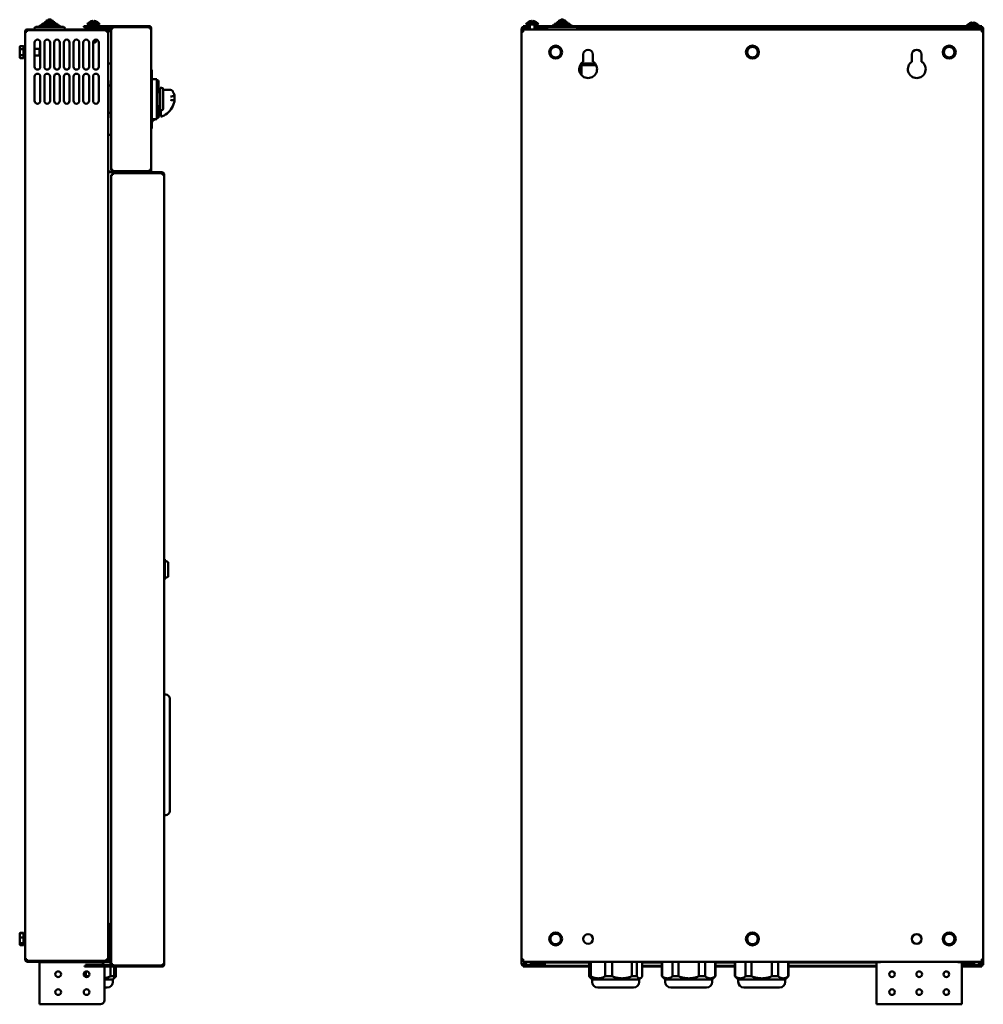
# Model space of a CAD drawing. Header units: millimetres. Extents: x -2199 to 5175, y -1387 to 1803.
# Tile 4 of 27: x -602 to 585, y -393 to 820. Entities that reach past the tile are written whole.
import ezdxf

# ---------------------------------------------------------------- set-up
doc = ezdxf.new("R2010")
doc.units = ezdxf.units.MM
doc.layers.add('Видимый контур (ГОСТ)', color=7, linetype='Continuous', lineweight=50)
doc.layers.add('Линия резьбы (ГОСТ)', color=7, linetype='Continuous', lineweight=25)

msp = doc.modelspace()

# ---------------------------------------------------------------- linework, layer by layer
at = {"layer": 'Видимый контур (ГОСТ)'}
for p, q in [((-576.8, 813.3), (-553.8, 813.3)), ((-574.9, 813.3), (-574.9, 814.3)), ((-573.9, 815.3), (-556.7, 815.3)), ((-571.8, 815.3), (-571.8, 816.3)), ((-570.8, 817.3), (-559.8, 817.3)), ((-569.7, 817.3), (-569.7, 818.3)), ((-568.7, 819.3), (-561.9, 819.3)), ((-566.4, 820.3), (-564.2, 820.3)), ((-560.9, 817.3), (-560.9, 818.3)), ((-558.8, 815.3), (-558.8, 816.3)), ((-555.7, 813.3), (-555.7, 814.3)), ((-517.7, 816.1), (-514.6, 816.1)), ((-517.1, 814.3), (-517.7, 814.3)), ((-517.7, 814.1), (-505, 814.1)), ((-514.8, 818), (-514.8, 818)), ((-514.8, 816), (-514.8, 816)), ((-512.1, 818.6), (-512.1, 818)), ((-512.1, 816.6), (-512.1, 816)), ((-512.1, 816.1), (-510.6, 816.1)), ((-510.6, 818), (-510.6, 818.6)), ((-510.6, 816), (-510.6, 816.6)), ((-508, 816.1), (-505, 816.1)), ((-507.8, 818), (-507.8, 818)), ((-507.8, 816), (-507.8, 816)), ((-505, 814.3), (-505.5, 814.3)), ((23, 816.1), (35.7, 816.1)), ((35.7, 814.3), (23, 814.3)), ((25.8, 818), (25.8, 818)), ((26.3, 808.3), (26.3, 814.3)), ((28.6, 818.6), (28.6, 818)), ((30.1, 818), (30.1, 818.6)), ((32.3, 808.3), (32.3, 814.3)), ((32.8, 818), (32.8, 818)), ((54.8, 813.3), (77.8, 813.3)), ((56.7, 813.3), (56.7, 814.3)), ((57.7, 815.3), (74.9, 815.3)), ((59.8, 815.3), (59.8, 816.3)), ((60.8, 817.3), (71.8, 817.3)), ((61.9, 817.3), (61.9, 818.3)), ((62.9, 819.3), (69.7, 819.3)), ((65.2, 820.3), (67.4, 820.3)), ((70.7, 817.3), (70.7, 818.3)), ((72.8, 815.3), (72.8, 816.3)), ((75.9, 813.3), (75.9, 814.3)), ((566, 814.1), (578.7, 814.1)), ((568.8, 816), (568.8, 816)), ((571.6, 816.6), (571.6, 816)), ((573.1, 816), (573.1, 816.6)), ((575.8, 816), (575.8, 816)), ((-595.3, 805.2), (-595.3, 806.3)), ((-595.3, 805.2), (-593.3, 805.2)), ((-595.3, -337.6), (-595.3, 805.2)), ((-594.3, 806.3), (-594.3, 805.2)), ((-497.3, 808.3), (-593.3, 808.3)), ((-593.3, 807.3), (-497.3, 807.3)), ((-593.3, 807.2), (-495.3, 807.2)), ((-593.3, 807.2), (-593.3, 805.2)), ((-584.3, 808.3), (-584.3, 809.3)), ((-582.3, 811.3), (-548.3, 811.3)), ((-581.3, 807.2), (-581.3, 807.3)), ((-577.8, 811.3), (-577.8, 812.3)), ((-552.8, 811.3), (-552.8, 812.3)), ((-549.3, 807.2), (-549.3, 807.3)), ((-546.3, 808.3), (-546.3, 809.3)), ((-523.3, 812.3), (-511.3, 812.3)), ((-523.3, 812.3), (-523.3, 811.3)), ((-511.3, 811.3), (-523.3, 811.3)), ((-511.3, 811.2), (-522.3, 811.2)), ((-522.3, 810.2), (-522.3, 811.2)), ((-522.3, 810.2), (-511.3, 810.2)), ((-514.3, 811.2), (-514.3, 811.3)), ((-514.3, 808.3), (-514.3, 810.2)), ((-514.3, 807.2), (-514.3, 807.3)), ((-511.3, 812.3), (-442.3, 812.3)), ((-442.3, 811.3), (-511.3, 811.3)), ((-511.3, 811.2), (-487.3, 811.2)), ((-487.3, 810.2), (-511.3, 810.2)), ((-508.3, 811.2), (-508.3, 811.3)), ((-508.3, 808.3), (-508.3, 810.2)), ((-508.3, 807.2), (-508.3, 807.3)), ((-497.3, 808.3), (-495.3, 808.3)), ((-495.3, 807.3), (-497.3, 807.3)), ((-495.3, 809.3), (-490.3, 809.3)), ((-495.3, 809.3), (-495.3, 808.3)), ((-490.3, 808.3), (-495.3, 808.3)), ((-495.3, 808.3), (-489.3, 808.3)), ((-495.3, 807.3), (-495.3, 808.3)), ((-489.3, 807.3), (-495.3, 807.3)), ((-495.3, 807.2), (-494.3, 807.2)), ((-495.3, 807.2), (-495.3, 805.2)), ((-494.3, 806.2), (-495.3, 806.2)), ((-493.3, 805.2), (-495.3, 805.2)), ((-494.3, 807.2), (-489.3, 807.2)), ((-489.3, 806.2), (-494.3, 806.2)), ((-493.3, 805.2), (-493.3, 804.3)), ((-493.3, 804.3), (-493.3, -336.7)), ((-490.3, 809.3), (-487.3, 809.3)), ((-489.3, 808.3), (-490.3, 808.3)), ((-487.3, 809.2), (-489.3, 809.2)), ((-489.3, 635.4), (-489.3, 809.2)), ((-487.3, 811.2), (-487.3, 809.2)), ((-487.3, 811.2), (-442.3, 811.2)), ((-442.3, 809.2), (-442.3, 811.2)), ((-442.3, 809.2), (-440.3, 809.2)), ((-441.3, 809.2), (-441.3, 810.3)), ((-440.3, 810.3), (-440.3, 809.2)), ((-440.3, 809.2), (-440.3, 635.4)), ((16.3, 809.2), (16.3, 805.2)), ((18.3, 809.2), (16.3, 809.2)), ((16.3, 805.2), (18.3, 805.2)), ((16.3, -337.6), (16.3, 805.2)), ((18.3, 812.3), (18.3, 811.3)), ((18.3, 812.3), (20.3, 812.3)), ((18.3, 811.3), (18.3, 811.2)), ((20.3, 811.3), (18.3, 811.3)), ((18.3, 811.2), (19.3, 811.2)), ((18.3, 810.2), (18.3, 809.2)), ((19.3, 810.2), (18.3, 810.2)), ((18.3, 809.2), (20.3, 809.2)), ((18.3, 808.3), (583.3, 808.3)), ((18.3, 808.3), (18.3, 806.3)), ((18.3, 806.3), (18.3, 805.2)), ((21.1, 811.2), (19.3, 811.2)), ((19.3, 810.2), (19.3, 811.2)), ((19.3, 810.2), (21.1, 810.2)), ((20.3, 812.3), (25.8, 812.3)), ((25.8, 811.3), (20.3, 811.3)), ((24.8, 811.2), (21.1, 811.2)), ((21.1, 810.2), (24.8, 810.2)), ((24.8, 811.2), (26.3, 811.2)), ((24.8, 810.2), (24.8, 811.2)), ((26.3, 810.2), (24.8, 810.2)), ((25.8, 812.3), (26.3, 812.3)), ((25.8, 811.3), (25.8, 812.3)), ((26.3, 811.3), (25.8, 811.3)), ((32.3, 812.3), (32.8, 812.3)), ((32.8, 811.3), (32.3, 811.3)), ((32.3, 811.2), (33.8, 811.2)), ((33.8, 810.2), (32.3, 810.2)), ((47.3, 809.3), (32.3, 809.3)), ((47.3, 808.3), (32.3, 808.3)), ((32.8, 812.3), (33.7, 812.3)), ((33.7, 811.3), (32.8, 811.3)), ((33.7, 812.3), (36.7, 812.3)), ((36.7, 811.3), (33.7, 811.3)), ((33.8, 811.2), (34.7, 811.2)), ((34.7, 810.2), (33.8, 810.2)), ((36.7, 811.2), (34.7, 811.2)), ((34.7, 810.2), (36.7, 810.2)), ((53.8, 812.3), (36.7, 812.3)), ((49.3, 811.3), (36.7, 811.3)), ((36.7, 811.2), (41.3, 811.2)), ((41.3, 810.2), (36.7, 810.2)), ((41.3, 811.2), (46.3, 811.2)), ((46.3, 810.2), (41.3, 810.2)), ((46.3, 810.2), (46.3, 811.2)), ((47.3, 808.3), (47.3, 809.3)), ((49.3, 811.3), (83.3, 811.3)), ((53.8, 811.3), (53.8, 812.3)), ((571.3, 812.3), (78.8, 812.3)), ((78.8, 811.3), (78.8, 812.3)), ((571.3, 811.3), (83.3, 811.3)), ((569.3, 809.3), (85.3, 809.3)), ((85.3, 808.3), (85.3, 809.3)), ((569.3, 808.3), (85.3, 808.3)), ((555.3, 811.2), (555.3, 810.2)), ((555.3, 811.2), (560.3, 811.2)), ((560.3, 810.2), (555.3, 810.2)), ((560.3, 811.2), (571.3, 811.2)), ((571.3, 810.2), (560.3, 810.2)), ((569.3, 811.2), (569.3, 811.3)), ((569.3, 808.3), (569.3, 810.2)), ((571.3, 812.3), (583.3, 812.3)), ((583.3, 811.3), (571.3, 811.3)), ((582.3, 811.2), (571.3, 811.2)), ((571.3, 810.2), (582.3, 810.2)), ((575.3, 811.2), (575.3, 811.3)), ((575.3, 808.3), (575.3, 810.2)), ((581.3, 809.2), (583.3, 809.2)), ((582.3, 811.2), (583.3, 811.2)), ((582.3, 810.2), (582.3, 811.2)), ((583.3, 810.2), (582.3, 810.2)), ((583.3, 811.3), (583.3, 812.3)), ((583.3, 811.2), (583.3, 811.3)), ((583.3, 809.2), (583.3, 810.2)), ((585.3, 809.2), (583.3, 809.2)), ((583.3, 806.3), (583.3, 808.3)), ((583.3, 805.2), (583.3, 806.3)), ((583.3, 805.2), (585.3, 805.2)), ((585.3, 805.2), (585.3, 809.2)), ((585.3, 805.2), (585.3, -337.6)), ((-583.8, 762.2), (-583.8, 792.2)), ((-576.8, 792.2), (-576.8, 762.2)), ((-571.8, 762.2), (-571.8, 792.2)), ((-564.8, 792.2), (-564.8, 762.2)), ((-559.8, 762.2), (-559.8, 792.2)), ((-552.8, 792.2), (-552.8, 762.2)), ((-547.8, 762.2), (-547.8, 792.2)), ((-540.8, 792.2), (-540.8, 762.2)), ((-535.8, 762.2), (-535.8, 792.2)), ((-528.8, 792.2), (-528.8, 762.2)), ((-523.8, 762.2), (-523.8, 792.2)), ((-516.8, 792.2), (-516.8, 762.2)), ((-511.8, 792.8), (-508.3, 792.8)), ((-511.8, 792.8), (-508.3, 792.8)), ((-508.8, 792.3), (-511.8, 792.3)), ((-511.8, 762.2), (-511.8, 792.2)), ((-508.8, 792.3), (-508.3, 792.8)), ((-508.3, 792.8), (-508.3, 795.7)), ((-504.8, 792.2), (-504.8, 762.2)), ((-602.2, 786.8), (-601.6, 787.8)), ((-602.2, 786.8), (-602.2, 785.9)), ((-602.2, 785.9), (-602.2, 780.3)), ((-602.2, 780.3), (-602.2, 774.6)), ((-597.5, 787.8), (-601.6, 787.8)), ((-597.5, 784), (-601.6, 784)), ((-597.5, 787.8), (-597.5, 784)), ((-597.5, 786), (-596.9, 786)), ((-597.5, 784), (-597.5, 776.5)), ((-596.9, 772.3), (-596.9, 788.3)), ((-595.3, 788.3), (-596.9, 788.3)), ((-583.8, 784.3), (-577.7, 784.3)), ((-577.7, 776.3), (-577.7, 784.3)), ((-576.9, 783.5), (-577.7, 784.3)), ((-576.9, 777), (-577.7, 776.3)), ((-576.9, 783.5), (-576.9, 777)), ((92.3, 768.5), (92.3, 777.3)), ((104.3, 777.3), (104.3, 768.5)), ((497.3, 768.5), (497.3, 777.3)), ((509.3, 777.3), (509.3, 768.5)), ((-602.2, 774.6), (-602.2, 773.8)), ((-602.2, 773.8), (-601.6, 772.8)), ((-597.5, 776.5), (-601.6, 776.5)), ((-597.5, 772.8), (-601.6, 772.8)), ((-597.5, 776.5), (-597.5, 772.8)), ((-597.5, 774.6), (-596.9, 774.6)), ((-595.3, 772.3), (-596.9, 772.3)), ((-583.8, 776.3), (-577.7, 776.3)), ((-493.3, 766.3), (-489.3, 766.3)), ((106.8, 766.3), (89.8, 766.3)), ((-439.3, 758.3), (-440.3, 758.3)), ((-439.3, 758.3), (-439.3, 751.3)), ((90.3, 751.7), (90.3, 764.3)), ((90.3, 764.3), (108.1, 764.3)), ((-583.8, 720.2), (-583.8, 750.2)), ((-576.8, 750.2), (-576.8, 720.2)), ((-571.8, 720.2), (-571.8, 750.2)), ((-564.8, 750.2), (-564.8, 720.2)), ((-559.8, 720.2), (-559.8, 750.2)), ((-552.8, 750.2), (-552.8, 720.2)), ((-547.8, 720.2), (-547.8, 750.2)), ((-540.8, 750.2), (-540.8, 720.2)), ((-535.8, 720.2), (-535.8, 750.2)), ((-528.8, 750.2), (-528.8, 720.2)), ((-523.8, 720.2), (-523.8, 750.2)), ((-516.8, 750.2), (-516.8, 720.2)), ((-511.8, 720.2), (-511.8, 750.2)), ((-504.8, 750.2), (-504.8, 720.2)), ((-489.8, 745.3), (-489.8, 735.2)), ((-489.3, 745.3), (-489.8, 745.3)), ((-439.3, 693.3), (-439.3, 751.3)), ((-433.3, 746.8), (-439.3, 746.8)), ((-433.3, 740.8), (-433.3, 746.8)), ((-433.3, 745.8), (-432.3, 745.8)), ((-433.3, 740.8), (-433.3, 703.8)), ((-432.3, 740.8), (-432.3, 745.8)), ((-432.3, 745.3), (-431.3, 745.3)), ((-432.3, 745), (-431.3, 745)), ((-432.3, 740.8), (-432.3, 703.8)), ((-431.3, 745.3), (-431.3, 745)), ((-431.3, 733.5), (-431.3, 745)), ((-489.8, 739.3), (-493.3, 739.3)), ((-489.8, 735.2), (-489.3, 735.2)), ((-489.8, 709.3), (-489.8, 735.2)), ((-432.3, 733.5), (-431.3, 733.5)), ((-432.3, 730.8), (-429.3, 730.8)), ((-431.3, 733.5), (-431.3, 730.8)), ((-429.3, 736.3), (-429.3, 708.3)), ((-429.3, 736.3), (-427.3, 736.3)), ((-425.3, 734.3), (-425.3, 710.8)), ((-425.3, 734), (-417.6, 734)), ((-411.3, 726.1), (-411.3, 726.1)), ((-411.3, 726.1), (-411.3, 721.4)), ((-493.3, 705.3), (-489.8, 705.3)), ((-489.3, 709.3), (-489.8, 709.3)), ((-489.8, 709.3), (-489.8, 699.3)), ((-432.3, 713.8), (-429.3, 713.8)), ((-432.3, 711), (-431.3, 711)), ((-431.3, 713.8), (-431.3, 711)), ((-431.3, 699.5), (-431.3, 711)), ((-429.3, 708.3), (-428.3, 708.3)), ((-428.3, 708.6), (-427.3, 708.6)), ((-428.3, 703.2), (-428.3, 708.6)), ((-489.3, 699.3), (-489.8, 699.3)), ((-433.3, 697.8), (-439.3, 697.8)), ((-439.3, 694.5), (-438.8, 694.5)), ((-439.3, 693.3), (-439.3, 686.3)), ((-438.3, 695), (-438.3, 697.8)), ((-433.3, 697.8), (-433.3, 703.8)), ((-433.3, 698.8), (-432.3, 698.8)), ((-432.3, 698.8), (-432.3, 703.8)), ((-432.3, 699.5), (-431.3, 699.5)), ((-431.3, 699.3), (-432.3, 699.3)), ((-431.3, 699.5), (-431.3, 699.3)), ((-428.3, 703.2), (-428.3, 700.8)), ((-440.3, 686.3), (-439.3, 686.3)), ((-489.3, 678.3), (-493.3, 678.3)), ((-493.3, 633.3), (-487.3, 633.3)), ((-487.3, 632.3), (-493.3, 632.3)), ((-489.3, 635.4), (-487.3, 635.4)), ((-487.3, 635.4), (-487.3, 633.4)), ((-442.3, 633.4), (-487.3, 633.4)), ((-487.3, 633.3), (-442.3, 633.3)), ((-487.3, 633.3), (-487.3, 632.3)), ((-485.3, 632.3), (-487.3, 632.3)), ((-487.3, 632.3), (-487.3, 631.3)), ((-485.3, 631.3), (-487.3, 631.3)), ((-487.3, 631.2), (-426.3, 631.2)), ((-487.3, 631.2), (-487.3, 629.2)), ((-426.3, 631.3), (-485.3, 631.3)), ((-440.3, 635.4), (-442.3, 635.4)), ((-442.3, 633.4), (-442.3, 635.4)), ((-426.3, 632.3), (-442.3, 632.3)), ((-441.3, 634.3), (-441.3, 635.4)), ((-440.3, 635.4), (-440.3, 634.3)), ((-426.3, 629.2), (-426.3, 631.2)), ((-489.3, 629.2), (-487.3, 629.2)), ((-489.3, -343.6), (-489.3, 629.2)), ((-426.3, 629.2), (-424.3, 629.2)), ((-425.3, 629.2), (-425.3, 630.3)), ((-424.3, 630.3), (-424.3, 629.2)), ((-424.3, 629.2), (-424.3, -343.6)), ((-423.3, 155.2), (-424.3, 155.2)), ((-423.3, 155.2), (-423.3, 130.3)), ((-419.3, 151.8), (-423.3, 153.8)), ((-419.3, 151.8), (-419.3, 133.8)), ((-419.3, 133.8), (-423.3, 131.8)), ((-423.3, 130.3), (-424.3, 130.3)), ((-422.3, -11.5), (-424.3, -11.5)), ((-417.3, -16.5), (-417.3, -21.5)), ((-417.3, -150), (-417.3, -21.5)), ((-417.3, -150), (-417.3, -155)), ((-424.3, -160), (-422.3, -160)), ((-493.3, -292.7), (-491.3, -294.7)), ((-491.3, -294.7), (-493.3, -294.7)), ((-491.3, -294.7), (-491.3, -326.7)), ((-602.2, -306.2), (-602.1, -306)), ((-602.2, -306.2), (-602.2, -308.1)), ((-602.2, -308.1), (-602.2, -314.4)), ((-602.2, -314.4), (-602.2, -319)), ((-602.1, -306), (-601.7, -305.3)), ((-597.5, -305.2), (-601.6, -305.2)), ((-597.5, -305.5), (-601.6, -305.5)), ((-597.5, -310.7), (-601.6, -310.7)), ((-597.5, -305.2), (-597.5, -305.5)), ((-597.5, -305.5), (-597.5, -310.7)), ((-597.5, -307), (-596.9, -307)), ((-597.5, -310.7), (-597.5, -318)), ((-596.9, -304.7), (-596.9, -320.7)), ((-596.9, -304.7), (-595.3, -304.7)), ((-602.2, -319), (-602.2, -319.2)), ((-602.2, -319.2), (-602.1, -319.5)), ((-602.1, -319.5), (-601.7, -320.1)), ((-597.5, -318), (-601.6, -318)), ((-597.5, -320), (-601.6, -320)), ((-597.5, -320.2), (-601.6, -320.2)), ((-597.5, -318), (-597.5, -320)), ((-597.5, -318.4), (-596.9, -318.4)), ((-597.5, -320), (-597.5, -320.2)), ((-596.9, -320.7), (-595.3, -320.7)), ((-493.3, -326.7), (-490.2, -326.7)), ((-490.2, -326.7), (-489.3, -326.7)), ((-490.2, -326.7), (-490.2, -338.6)), ((-595.3, -338.7), (-595.3, -337.6)), ((-593.3, -337.6), (-595.3, -337.6)), ((-594.3, -337.6), (-594.3, -338.7)), ((-593.3, -337.6), (-593.3, -339.6)), ((-495.3, -339.6), (-593.3, -339.6)), ((-593.3, -339.7), (-497.3, -339.7)), ((-577.8, -339.7), (-577.8, -339.6)), ((-575.8, -339.6), (-575.8, -339.7)), ((-541.3, -339.6), (-541.3, -339.7)), ((-497.3, -339.7), (-495.3, -339.7)), ((-495.3, -337.6), (-493.3, -337.6)), ((-495.3, -337.6), (-495.3, -339.6)), ((-495.3, -338.6), (-489.3, -338.6)), ((-489.3, -339.6), (-495.3, -339.6)), ((-495.3, -339.7), (-489.3, -339.7)), ((-495.3, -340.7), (-495.3, -339.7)), ((-493.3, -336.7), (-493.3, -337.6)), ((-491.3, -339.6), (-491.3, -339.7)), ((18.3, -337.6), (16.3, -337.6)), ((16.3, -343.6), (16.3, -337.6)), ((18.3, -337.6), (18.3, -338.7)), ((18.3, -338.7), (18.3, -340.7)), ((583.3, -338.7), (583.3, -337.6)), ((585.3, -337.6), (583.3, -337.6)), ((583.3, -340.7), (583.3, -338.7)), ((585.3, -337.6), (585.3, -343.6)), ((-593.3, -340.7), (-497.3, -340.7)), ((-577.8, -341.2), (-577.8, -340.7)), ((-573.8, -341.2), (-577.8, -341.2)), ((-577.8, -393.2), (-577.8, -341.2)), ((-575.8, -340.7), (-575.8, -341.2)), ((-573.8, -341.2), (-502.8, -341.2)), ((-549, -341.2), (-549, -340.7)), ((-546.8, -340.7), (-546.8, -341.2)), ((-542.5, -341.2), (-542.5, -340.7)), ((-522.3, -345.7), (-512.3, -345.7)), ((-522.3, -345.7), (-522.3, -346.7)), ((-512.3, -346.7), (-522.3, -346.7)), ((-512.3, -344.6), (-521.3, -344.6)), ((-521.3, -345.6), (-521.3, -344.6)), ((-521.3, -345.6), (-512.3, -345.6)), ((-520.7, -340.7), (-520.7, -341.2)), ((-512.3, -344.6), (-487.3, -344.6)), ((-487.3, -345.6), (-512.3, -345.6)), ((-426.3, -345.7), (-512.3, -345.7)), ((-512.3, -346.7), (-426.3, -346.7)), ((-512, -341.2), (-512, -340.7)), ((-497.8, -346.7), (-497.8, -388.2)), ((-495.3, -340.7), (-497.3, -340.7)), ((-489.3, -340.7), (-495.3, -340.7)), ((-490.2, -340.7), (-490.2, -344.6)), ((-490.2, -345.6), (-490.2, -345.7)), ((-490.2, -346.7), (-490.2, -358.7)), ((-487.3, -343.6), (-489.3, -343.6)), ((-487.3, -343.6), (-487.3, -345.6)), ((-426.3, -345.6), (-487.3, -345.6)), ((-485.8, -345.7), (-485.8, -345.6)), ((-485.8, -358.7), (-485.8, -346.7)), ((-483.6, -345.7), (-483.6, -345.6)), ((-483.6, -358.7), (-483.6, -346.7)), ((-424.3, -343.6), (-426.3, -343.6)), ((-426.3, -345.6), (-426.3, -343.6)), ((-425.3, -344.7), (-425.3, -343.6)), ((-424.3, -343.6), (-424.3, -344.7)), ((18.3, -343.6), (16.3, -343.6)), ((583.3, -340.7), (18.3, -340.7)), ((18.3, -343.6), (18.3, -344.6)), ((18.3, -343.6), (20.3, -343.6)), ((18.3, -344.6), (19.3, -344.6)), ((18.3, -345.6), (18.3, -345.7)), ((19.3, -345.6), (18.3, -345.6)), ((18.3, -345.7), (18.3, -346.7)), ((18.3, -345.7), (22.6, -345.7)), ((22.6, -346.7), (18.3, -346.7)), ((19.3, -345.6), (19.3, -344.6)), ((21.2, -344.6), (19.3, -344.6)), ((19.3, -345.6), (21.2, -345.6)), ((21.2, -344.6), (24.8, -344.6)), ((24.8, -345.6), (21.2, -345.6)), ((22.3, -341.6), (22.3, -340.7)), ((22.6, -345.7), (25.8, -345.7)), ((25.8, -346.7), (22.6, -346.7)), ((24.8, -345.6), (24.8, -344.6)), ((24.8, -344.6), (33.8, -344.6)), ((33.8, -345.6), (24.8, -345.6)), ((25.8, -346.7), (25.8, -345.7)), ((25.8, -345.7), (32.8, -345.7)), ((32.8, -346.7), (25.8, -346.7)), ((26.3, -340.7), (31.3, -340.7)), ((26.3, -340.7), (26.3, -341.7)), ((26.3, -340.7), (26.3, -340.7)), ((31.3, -341.7), (26.3, -341.7)), ((31.3, -340.7), (99.6, -340.7)), ((31.3, -341.7), (99.6, -341.7)), ((32.8, -345.7), (33.7, -345.7)), ((33.7, -346.7), (32.8, -346.7)), ((33.7, -345.7), (35.7, -345.7)), ((35.7, -346.7), (33.7, -346.7)), ((33.8, -344.6), (34.6, -344.6)), ((34.6, -345.6), (33.8, -345.6)), ((34.6, -344.6), (36.6, -344.6)), ((36.6, -345.6), (34.6, -345.6)), ((91.3, -345.7), (35.7, -345.7)), ((91.3, -346.7), (35.7, -346.7)), ((36.6, -344.6), (41.3, -344.6)), ((41.3, -345.6), (36.6, -345.6)), ((41.3, -344.6), (46.3, -344.6)), ((46.3, -345.6), (41.3, -345.6)), ((46.3, -345.6), (46.3, -344.6)), ((91.3, -345.7), (96.3, -345.7)), ((96.3, -346.7), (91.3, -346.7)), ((96.3, -345.7), (99.6, -345.7)), ((96.3, -346.7), (96.3, -345.7)), ((99.6, -346.7), (96.3, -346.7)), ((99.6, -340.7), (99.6, -358.7)), ((101.7, -358.7), (101.7, -340.7)), ((119.4, -340.7), (119.4, -358.7)), ((127.8, -358.7), (127.8, -340.7)), ((152.2, -340.7), (152.2, -358.7)), ((158.4, -358.7), (158.4, -340.7)), ((165.1, -340.7), (165.1, -358.7)), ((165.1, -340.7), (189.3, -340.7)), ((165.1, -341.7), (189.3, -341.7)), ((165.1, -345.7), (189.3, -345.7)), ((189.3, -346.7), (165.1, -346.7)), ((189.3, -340.7), (189.3, -358.7)), ((189.6, -358.7), (189.6, -340.7)), ((202.2, -340.7), (202.2, -358.7)), ((209.7, -358.7), (209.7, -340.7)), ((234.9, -340.7), (234.9, -358.7)), ((242.4, -358.7), (242.4, -340.7)), ((255, -340.7), (255, -358.7)), ((255.3, -340.7), (255.3, -358.7)), ((255.3, -340.7), (279.3, -340.7)), ((255.3, -341.7), (279.3, -341.7)), ((255.3, -345.7), (279.3, -345.7)), ((279.3, -346.7), (255.3, -346.7)), ((279.3, -340.7), (279.3, -358.7)), ((279.6, -358.7), (279.6, -340.7)), ((292.2, -340.7), (292.2, -358.7)), ((299.7, -358.7), (299.7, -340.7)), ((324.9, -340.7), (324.9, -358.7)), ((332.4, -358.7), (332.4, -340.7)), ((345, -340.7), (345, -358.7)), ((345.3, -340.7), (345.3, -358.7)), ((345.3, -340.7), (458.8, -340.7)), ((345.3, -341.7), (453.8, -341.7)), ((345.3, -345.7), (402.3, -345.7)), ((402.3, -346.7), (345.3, -346.7)), ((402.3, -345.7), (438.1, -345.7)), ((438.1, -346.7), (402.3, -346.7)), ((438.1, -345.7), (443.1, -345.7)), ((443.1, -346.7), (438.1, -346.7)), ((443.1, -345.7), (453.8, -345.7)), ((453.8, -346.7), (443.1, -346.7)), ((457.8, -341.2), (453.8, -341.2)), ((453.8, -393.2), (453.8, -341.2)), ((458.8, -341.2), (457.8, -341.2)), ((458.8, -340.7), (458.8, -341.2)), ((553.8, -341.2), (553.8, -340.7)), ((553.8, -340.7), (570.3, -340.7)), ((554.8, -341.2), (553.8, -341.2)), ((558.8, -341.2), (554.8, -341.2)), ((558.8, -341.2), (558.8, -393.2)), ((558.8, -341.7), (570.3, -341.7)), ((558.8, -344.6), (563, -344.6)), ((563, -345.6), (558.8, -345.6)), ((558.8, -345.7), (562.3, -345.7)), ((562.3, -346.7), (558.8, -346.7)), ((562.3, -345.7), (565.9, -345.7)), ((565.9, -346.7), (562.3, -346.7)), ((565.9, -344.6), (563, -344.6)), ((563, -345.6), (565.9, -345.6)), ((565.9, -344.6), (573.3, -344.6)), ((573.3, -345.6), (565.9, -345.6)), ((573.3, -345.7), (565.9, -345.7)), ((573.3, -346.7), (565.9, -346.7)), ((570.3, -340.7), (575.3, -340.7)), ((575.3, -341.7), (570.3, -341.7)), ((582.3, -344.6), (573.3, -344.6)), ((573.3, -345.6), (582.3, -345.6)), ((573.3, -345.7), (583.3, -345.7)), ((583.3, -346.7), (573.3, -346.7)), ((575.3, -341.7), (575.3, -340.7)), ((575.3, -340.7), (575.3, -340.7)), ((582.3, -344.6), (583.3, -344.6)), ((582.3, -345.6), (582.3, -344.6)), ((583.3, -345.6), (582.3, -345.6)), ((583.3, -344.6), (583.3, -343.6)), ((585.3, -343.6), (583.3, -343.6)), ((583.3, -345.6), (583.3, -345.7)), ((583.3, -346.7), (583.3, -345.7)), ((-520.7, -352.8), (-520.7, -358.7)), ((-520.7, -358.7), (-517.4, -358.7)), ((-497.8, -362.7), (-487.3, -362.7)), ((-490.2, -358.7), (-485.8, -358.7)), ((-487.3, -362.7), (-485.8, -361.2)), ((-487.3, -362.7), (-487.3, -365.7)), ((-485.8, -358.7), (-483.6, -358.7)), ((-485.8, -361.2), (-485.8, -358.7)), ((-485.8, -361.2), (-484.8, -360.2)), ((99.6, -358.7), (101.7, -358.7)), ((103.3, -362.7), (100.7, -360.1)), ((103.3, -362.7), (161.3, -362.7)), ((103.3, -362.7), (103.3, -365.7)), ((119.4, -358.7), (127.8, -358.7)), ((152.2, -358.7), (158.4, -358.7)), ((161.3, -362.7), (163.9, -360.1)), ((161.3, -362.7), (161.3, -365.7)), ((189.3, -358.7), (189.6, -358.7)), ((193.3, -362.7), (189.3, -358.7)), ((193.3, -362.7), (251.3, -362.7)), ((193.3, -362.7), (193.3, -365.7)), ((202.2, -358.7), (209.7, -358.7)), ((234.9, -358.7), (242.4, -358.7)), ((251.3, -362.7), (255.3, -358.7)), ((251.3, -362.7), (251.3, -365.7)), ((255, -358.7), (255.3, -358.7)), ((279.3, -358.7), (279.6, -358.7)), ((283.3, -362.7), (279.3, -358.7)), ((283.3, -362.7), (341.3, -362.7)), ((283.3, -362.7), (283.3, -365.7)), ((292.2, -358.7), (299.7, -358.7)), ((324.9, -358.7), (332.4, -358.7)), ((341.3, -362.7), (345.3, -358.7)), ((341.3, -362.7), (341.3, -365.7)), ((345, -358.7), (345.3, -358.7)), ((-497.8, -372.7), (-494.3, -372.7)), ((110.3, -372.7), (154.3, -372.7)), ((200.3, -372.7), (244.3, -372.7)), ((290.3, -372.7), (334.3, -372.7)), ((-577.8, -393.2), (-573.8, -393.2)), ((-502.8, -393.2), (-573.8, -393.2)), ((453.8, -393.2), (457.8, -393.2)), ((457.8, -393.2), (554.8, -393.2)), ((554.8, -393.2), (558.8, -393.2))]:
    msp.add_line(p, q, dxfattribs=at)
for centre, radius in [((58.3, 780.3), 8), ((300.8, 780.3), 8), ((543.3, 780.3), 8), ((58.3, -312.7), 8), ((98.3, -312.7), 6), ((300.8, -312.7), 8), ((503.3, -312.7), 6), ((543.3, -312.7), 8), ((-554.8, -356.2), 3.5), ((-519.8, -356.2), 3.5), ((472.8, -356.2), 3.5), ((506.3, -356.2), 3.5), ((539.8, -356.2), 3.5), ((-554.8, -378.2), 3.5), ((-519.8, -378.2), 3.5), ((472.8, -378.2), 3.5), ((506.3, -378.2), 3.5), ((539.8, -378.2), 3.5)]:
    msp.add_circle(centre, radius, dxfattribs=at)
for centre, radius, start, end in [((-576.8, 812.3), 1, 90, 180), ((-573.9, 814.3), 1, 90, 180), ((-570.8, 816.3), 1, 90, 180), ((-568.7, 818.3), 1, 90, 180), ((-566.4, 819.3), 1, 90, 180), ((-564.2, 819.3), 1, 0, 90), ((-561.9, 818.3), 1, 0, 90), ((-559.8, 816.3), 1, 0, 90), ((-556.7, 814.3), 1, 0, 90), ((-553.8, 812.3), 1, 0, 90), ((-517.7, 815.2), 0.9, 90, 270), ((-517.7, 813.2), 0.9, 90, 270), ((-511.3, 810.9), 7.92, 116.2248, 139.2471), ((-511.3, 808.9), 7.92, 116.2248, 139.2471), ((-511.3, 810.9), 7.88, 102.8233, 116.3522), ((-511.3, 808.9), 7.88, 102.8233, 116.3522), ((-511.3, 810.9), 7.11, 83.9408, 96.0592), ((-511.3, 808.9), 7.11, 83.9408, 96.0592), ((-511.3, 810.9), 7.88, 63.6478, 77.1767), ((-511.3, 808.9), 7.88, 63.6478, 77.1767), ((-511.3, 810.9), 7.92, 40.7529, 63.7752), ((-511.3, 808.9), 7.92, 40.7529, 63.7752), ((-505, 815.2), 0.9, 270, 90), ((-505, 813.2), 0.9, 270, 90), ((23, 815.2), 0.9, 90, 270), ((29.3, 810.9), 7.92, 116.2248, 139.2471), ((29.3, 810.9), 7.88, 102.8233, 116.3522), ((29.3, 810.9), 7.11, 83.9408, 96.0592), ((29.3, 810.9), 7.88, 63.6478, 77.1767), ((29.3, 810.9), 7.92, 40.7529, 63.7752), ((35.7, 815.2), 0.9, 270, 90), ((54.8, 812.3), 1, 90, 180), ((57.7, 814.3), 1, 90, 180), ((60.8, 816.3), 1, 90, 180), ((62.9, 818.3), 1, 90, 180), ((65.2, 819.3), 1, 90, 180), ((67.4, 819.3), 1, 0, 90), ((69.7, 818.3), 1, 0, 90), ((71.8, 816.3), 1, 0, 90), ((74.9, 814.3), 1, 0, 90), ((77.8, 812.3), 1, 0, 90), ((566, 813.2), 0.9, 90, 270), ((572.3, 808.9), 7.92, 116.2248, 139.2471), ((572.3, 808.9), 7.88, 102.8233, 116.3522), ((572.3, 808.9), 7.11, 83.9408, 96.0592), ((572.3, 808.9), 7.88, 63.6478, 77.1767), ((572.3, 808.9), 7.92, 40.7529, 63.7752), ((578.7, 813.2), 0.9, 270, 90), ((-593.3, 806.3), 2, 90, 180), ((-593.3, 806.3), 1, 90, 180), ((-582.3, 809.3), 2, 90, 180), ((-548.3, 809.3), 2, 0, 90), ((-442.3, 810.3), 2, 0, 90), ((-442.3, 810.3), 1, 0, 90), ((18.3, 809.2), 2, 90, 180), ((18.3, 805.2), 2, 90, 180), ((18.3, 809.2), 1, 90, 180), ((18.3, 805.2), 1, 90, 180), ((20.3, 807.2), 2, 33.367, 90), ((49.3, 809.3), 2, 90, 180), ((83.3, 809.3), 2, 0, 90), ((581.3, 807.2), 2, 90, 146.633), ((583.3, 809.2), 2, 0, 90), ((583.3, 809.2), 1, 0, 90), ((583.3, 805.2), 2, 0, 90), ((583.3, 805.2), 1, 0, 90), ((-580.3, 792.2), 3.5, 0, 180), ((-568.3, 792.2), 3.5, 0, 180), ((-556.3, 792.2), 3.5, 0, 180), ((-544.3, 792.2), 3.5, 0, 180), ((-532.3, 792.2), 3.5, 0, 180), ((-520.3, 792.2), 3.5, 0, 180), ((-508.3, 792.2), 3.5, 0, 180), ((58.3, 780.3), 6.5, 120, 180), ((58.3, 780.3), 6.5, 180, 240), ((58.3, 780.3), 6.5, 60, 120), ((58.3, 780.3), 6.5, 0, 60), ((58.3, 780.3), 6.5, 300, 0), ((98.3, 777.3), 6, 0, 180), ((300.8, 780.3), 6.5, 120, 180), ((300.8, 780.3), 6.5, 180, 240), ((300.8, 780.3), 6.5, 60, 120), ((300.8, 780.3), 6.5, 0, 60), ((300.8, 780.3), 6.5, 300, 0), ((503.3, 777.3), 6, 0, 180), ((543.3, 780.3), 6.5, 120, 180), ((543.3, 780.3), 6.5, 180, 240), ((543.3, 780.3), 6.5, 60, 120), ((543.3, 780.3), 6.5, 0, 60), ((543.3, 780.3), 6.5, 300, 0), ((58.3, 780.3), 6.5, 240, 300), ((98.3, 759.3), 11, 123.0557, 56.9443), ((300.8, 780.3), 6.5, 240, 300), ((503.3, 759.3), 11, 123.0557, 56.9443), ((543.3, 780.3), 6.5, 240, 300), ((-580.3, 762.2), 3.5, 180, 0), ((-580.3, 750.2), 3.5, 0, 180), ((-568.3, 762.2), 3.5, 180, 0), ((-568.3, 750.2), 3.5, 0, 180), ((-556.3, 762.2), 3.5, 180, 0), ((-556.3, 750.2), 3.5, 0, 180), ((-544.3, 762.2), 3.5, 180, 0), ((-544.3, 750.2), 3.5, 0, 180), ((-532.3, 762.2), 3.5, 180, 0), ((-532.3, 750.2), 3.5, 0, 180), ((-520.3, 762.2), 3.5, 180, 0), ((-520.3, 750.2), 3.5, 0, 180), ((-508.3, 762.2), 3.5, 180, 0), ((-508.3, 750.2), 3.5, 0, 180), ((-427.3, 734.3), 2, 0, 90), ((-417.6, 729), 5, 30.1386, 90), ((-580.3, 720.2), 3.5, 180, 0), ((-568.3, 720.2), 3.5, 180, 0), ((-556.3, 720.2), 3.5, 180, 0), ((-544.3, 720.2), 3.5, 180, 0), ((-532.3, 720.2), 3.5, 180, 0), ((-520.3, 720.2), 3.5, 180, 0), ((-508.3, 720.2), 3.5, 180, 0), ((-438.8, 695), 0.5, 270, 0), ((-439.7, 708.6), 12, 276.523, 294.5635), ((-442.3, 634.3), 2, 270, 0), ((-442.3, 634.3), 1, 270, 0), ((-426.3, 630.3), 2, 0, 90), ((-426.3, 630.3), 1, 0, 90), ((-422.3, -16.5), 5, 0, 90), ((-422.3, -155), 5, 270, 0), ((58.3, -312.7), 6.5, 118.5345, 178.5345), ((58.3, -312.7), 6.5, 178.5345, 238.5345), ((58.3, -312.7), 6.5, 58.5345, 118.5345), ((58.3, -312.7), 6.5, 298.5345, 358.5345), ((58.3, -312.7), 6.5, 358.5345, 58.5345), ((300.8, -312.7), 6.5, 164.9604, 224.9604), ((300.8, -312.7), 6.5, 104.9604, 164.9604), ((300.8, -312.7), 6.5, 44.9604, 104.9604), ((300.8, -312.7), 6.5, 284.9604, 344.9604), ((300.8, -312.7), 6.5, 344.9604, 44.9604), ((543.3, -312.7), 6.5, 165.5013, 225.5013), ((543.3, -312.7), 6.5, 105.5013, 165.5013), ((543.3, -312.7), 6.5, 45.5013, 105.5013), ((543.3, -312.7), 6.5, 285.5013, 345.5013), ((543.3, -312.7), 6.5, 345.5013, 45.5013), ((58.3, -312.7), 6.5, 238.5345, 298.5345), ((300.8, -312.7), 6.5, 224.9604, 284.9604), ((543.3, -312.7), 6.5, 225.5013, 285.5013), ((-593.3, -338.7), 2, 180, 270), ((-593.3, -338.7), 1, 180, 270), ((18.3, -337.6), 2, 180, 270), ((18.3, -337.6), 1, 180, 270), ((583.3, -337.6), 2, 270, 0), ((583.3, -337.6), 1, 270, 0), ((-502.8, -346.2), 5, 18.6629, 90), ((-502.8, -346.2), 5, 5.7392, 6.8921), ((-426.3, -344.7), 1, 270, 0), ((-426.3, -344.7), 2, 270, 0), ((18.3, -343.6), 2, 180, 270), ((18.3, -343.6), 1, 180, 270), ((20.3, -341.6), 2, 270, 0), ((583.3, -338.6), 5, 204.8346, 270), ((583.3, -343.6), 1, 270, 0), ((583.3, -343.6), 2, 270, 0), ((-494.3, -365.7), 7, 270, 0), ((110.3, -365.7), 7, 180, 270), ((154.3, -365.7), 7, 270, 0), ((200.3, -365.7), 7, 180, 270), ((244.3, -365.7), 7, 270, 0), ((290.3, -365.7), 7, 180, 270), ((334.3, -365.7), 7, 270, 0), ((-502.8, -388.2), 5, 270, 0)]:
    msp.add_arc(centre, radius, start, end, dxfattribs=at)
for points, knots in [([(-512.1, 818.6), (-512.1, 818.6), (-512.1, 818.6), (-512.2, 818.7), (-512.3, 818.7), (-512.5, 818.7), (-512.6, 818.7), (-512.8, 818.6), (-512.9, 818.6), (-513.1, 818.6)], [0, 0, 0, 0, 0.0380703, 0.0380703, 0.0761406, 0.0761406, 0.1142109, 0.1142109, 0.1522813, 0.1522813, 0.1522813, 0.1522813]), ([(-512.1, 816.6), (-512.1, 816.6), (-512.1, 816.6), (-512.2, 816.7), (-512.3, 816.7), (-512.5, 816.7), (-512.6, 816.7), (-512.8, 816.6), (-512.9, 816.6), (-513.1, 816.6)], [0, 0, 0, 0, 0.0380703, 0.0380703, 0.0761406, 0.0761406, 0.1142109, 0.1142109, 0.1522813, 0.1522813, 0.1522813, 0.1522813]), ([(-509.6, 818.6), (-509.7, 818.6), (-509.8, 818.6), (-510.1, 818.7), (-510.2, 818.7), (-510.4, 818.7), (-510.4, 818.7), (-510.5, 818.6), (-510.6, 818.6), (-510.6, 818.6)], [0, 0, 0, 0, 0.0380703, 0.0380703, 0.0761406, 0.0761406, 0.1142109, 0.1142109, 0.1522813, 0.1522813, 0.1522813, 0.1522813]), ([(-509.6, 816.6), (-509.7, 816.6), (-509.8, 816.6), (-510.1, 816.7), (-510.2, 816.7), (-510.4, 816.7), (-510.4, 816.7), (-510.5, 816.6), (-510.6, 816.6), (-510.6, 816.6)], [0, 0, 0, 0, 0.0380703, 0.0380703, 0.0761406, 0.0761406, 0.1142109, 0.1142109, 0.1522813, 0.1522813, 0.1522813, 0.1522813]), ([(28.6, 818.6), (28.6, 818.6), (28.5, 818.6), (28.4, 818.7), (28.4, 818.7), (28.2, 818.7), (28.1, 818.7), (27.8, 818.6), (27.7, 818.6), (27.6, 818.6)], [0, 0, 0, 0, 0.0380703, 0.0380703, 0.0761406, 0.0761406, 0.1142109, 0.1142109, 0.1522813, 0.1522813, 0.1522813, 0.1522813]), ([(31.1, 818.6), (30.9, 818.6), (30.8, 818.6), (30.6, 818.7), (30.4, 818.7), (30.3, 818.7), (30.2, 818.7), (30.1, 818.6), (30.1, 818.6), (30.1, 818.6)], [0, 0, 0, 0, 0.0380703, 0.0380703, 0.0761406, 0.0761406, 0.1142109, 0.1142109, 0.1522813, 0.1522813, 0.1522813, 0.1522813]), ([(571.6, 816.6), (571.6, 816.6), (571.5, 816.6), (571.4, 816.7), (571.4, 816.7), (571.2, 816.7), (571.1, 816.7), (570.8, 816.6), (570.7, 816.6), (570.6, 816.6)], [0, 0, 0, 0, 0.0380703, 0.0380703, 0.0761406, 0.0761406, 0.1142109, 0.1142109, 0.1522813, 0.1522813, 0.1522813, 0.1522813]), ([(574.1, 816.6), (573.9, 816.6), (573.8, 816.6), (573.6, 816.7), (573.4, 816.7), (573.3, 816.7), (573.2, 816.7), (573.1, 816.6), (573.1, 816.6), (573.1, 816.6)], [0, 0, 0, 0, 0.0380703, 0.0380703, 0.0761406, 0.0761406, 0.1142109, 0.1142109, 0.1522813, 0.1522813, 0.1522813, 0.1522813]), ([(-411.3, 726.1), (-411.4, 726.9), (-411.6, 727.7), (-412.2, 729.5), (-412.7, 730.5), (-413.3, 731.5)], [2.5520663, 2.5520663, 2.5520663, 2.5520663, 2.7185195, 2.7185195, 2.9486726, 2.9486726, 2.9486726, 2.9486726]), ([(-411.4, 720.5), (-411.4, 720.5), (-411.4, 720.5), (-411.7, 719), (-412.1, 717.6), (-413.6, 713), (-415.3, 710.2), (-419.4, 705.5), (-421.7, 703.7), (-425.6, 701.7), (-426.9, 701.2), (-428.3, 700.8)], [-0.008946, -0.008946, -0.008946, -0.008946, 0, 0, 0.442101, 0.442101, 1.432447, 1.432447, 2.307836, 2.307836, 2.740081, 2.740081, 2.740081, 2.740081]), ([(-411.3, 726.1), (-411.3, 726.1), (-411.4, 726.1), (-411.9, 726), (-412.3, 726), (-413.2, 725.9), (-413.8, 725.9), (-414.7, 725.8), (-415, 725.8), (-415.6, 725.7), (-416, 725.7), (-416.3, 725.7), (-416.3, 725.7), (-416.3, 725.7)], [-0.7872781, -0.7872781, -0.7872781, -0.7872781, -0.5924705, -0.5924705, -0.3973326, -0.3973326, -0.2016132, -0.2016132, -0.1008097, -0.1008097, 0, 0, 0.0011814, 0.0011814, 0.0011814, 0.0011814]), ([(-411.3, 721.2), (-411.3, 721.1), (-411.5, 721.1), (-412, 721.1), (-412.3, 721.1), (-413.2, 721.1), (-413.8, 721.1), (-415, 721.2), (-415.6, 721.2), (-416.3, 721.3), (-416.3, 721.3), (-416.3, 721.3)], [0, 0, 0, 0, 0.1948656, 0.1948656, 0.3900156, 0.3900156, 0.5856543, 0.5856543, 0.7836718, 0.7836718, 0.7848641, 0.7848641, 0.7848641, 0.7848641]), ([(-411.3, 721.4), (-411.3, 721.4), (-411.3, 721.4), (-411.3, 721.3), (-411.3, 721.2), (-411.3, 721.2)], [-0.00183426, -0.00183426, -0.00183426, -0.00183426, 0, 0, 0.0187506, 0.0187506, 0.0187506, 0.0187506]), ([(-427.3, 708.6), (-427.2, 708.6), (-427, 708.6), (-426.8, 708.7), (-426.6, 708.7), (-426.3, 708.9), (-426.1, 709.1), (-425.7, 709.5), (-425.5, 709.7), (-425.4, 710.3), (-425.3, 710.5), (-425.3, 710.8)], [-0.6767564, -0.6767564, -0.6767564, -0.6767564, -0.6350309, -0.6350309, -0.5928816, -0.5928816, -0.5134357, -0.5134357, -0.4227803, -0.4227803, -0.3411743, -0.3411743, -0.3411743, -0.3411743])]:
    msp.add_open_spline(points, degree=3, knots=knots, dxfattribs=at)
for points, weights in [([(-601.6, 787.8), (-602.2, 786.8), (-602.2, 785.9)], [1, 1.0379548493, 1]), ([(-602.2, 785.9), (-602.2, 785), (-601.6, 784)], [1, 1.0379548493, 1]), ([(-601.6, 784), (-602.2, 782), (-602.2, 780.3)], [1, 1.0379548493, 1]), ([(-602.2, 780.3), (-602.2, 778.5), (-601.6, 776.5)], [1, 1.0379548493, 1]), ([(51.8, 784), (53.6, 785), (55.1, 785.9)], [1, 1.0379548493, 1]), ([(51.8, 780.3), (51.8, 782), (51.8, 784)], [1, 1.0379548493, 1]), ([(51.8, 776.5), (51.8, 778.5), (51.8, 780.3)], [1, 1.0379548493, 1]), ([(55.1, 785.9), (56.6, 786.8), (58.3, 787.8)], [1, 1.0379548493, 1]), ([(58.3, 787.8), (60.1, 786.8), (61.6, 785.9)], [1, 1.0379548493, 1]), ([(61.6, 785.9), (63.1, 785), (64.8, 784)], [1, 1.0379548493, 1]), ([(64.8, 784), (64.8, 782), (64.8, 780.3)], [1, 1.0379548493, 1]), ([(64.8, 780.3), (64.8, 778.5), (64.8, 776.5)], [1, 1.0379548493, 1]), ([(294.3, 784), (296.1, 785), (297.6, 785.9)], [1, 1.0379548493, 1]), ([(294.3, 780.3), (294.3, 782), (294.3, 784)], [1, 1.0379548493, 1]), ([(294.3, 776.5), (294.3, 778.5), (294.3, 780.3)], [1, 1.0379548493, 1]), ([(297.6, 785.9), (299.1, 786.8), (300.8, 787.8)], [1, 1.0379548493, 1]), ([(300.8, 787.8), (302.6, 786.8), (304.1, 785.9)], [1, 1.0379548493, 1]), ([(304.1, 785.9), (305.6, 785), (307.3, 784)], [1, 1.0379548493, 1]), ([(307.3, 784), (307.3, 782), (307.3, 780.3)], [1, 1.0379548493, 1]), ([(307.3, 780.3), (307.3, 778.5), (307.3, 776.5)], [1, 1.0379548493, 1]), ([(536.8, 784), (538.6, 785), (540.1, 785.9)], [1, 1.0379548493, 1]), ([(536.8, 780.3), (536.8, 782), (536.8, 784)], [1, 1.0379548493, 1]), ([(536.8, 776.5), (536.8, 778.5), (536.8, 780.3)], [1, 1.0379548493, 1]), ([(540.1, 785.9), (541.6, 786.8), (543.3, 787.8)], [1, 1.0379548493, 1]), ([(543.3, 787.8), (545.1, 786.8), (546.6, 785.9)], [1, 1.0379548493, 1]), ([(546.6, 785.9), (548.1, 785), (549.8, 784)], [1, 1.0379548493, 1]), ([(549.8, 784), (549.8, 782), (549.8, 780.3)], [1, 1.0379548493, 1]), ([(549.8, 780.3), (549.8, 778.5), (549.8, 776.5)], [1, 1.0379548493, 1]), ([(-601.6, 776.5), (-602.2, 775.5), (-602.2, 774.6)], [1, 1.0379548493, 1]), ([(-602.2, 774.6), (-602.2, 773.8), (-601.6, 772.8)], [1, 1.0379548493, 1]), ([(55.1, 774.6), (53.6, 775.5), (51.8, 776.5)], [1, 1.0379548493, 1]), ([(58.3, 772.8), (56.6, 773.8), (55.1, 774.6)], [1, 1.0379548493, 1]), ([(61.6, 774.6), (60.1, 773.8), (58.3, 772.8)], [1, 1.0379548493, 1]), ([(64.8, 776.5), (63.1, 775.5), (61.6, 774.6)], [1, 1.0379548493, 1]), ([(297.6, 774.6), (296.1, 775.5), (294.3, 776.5)], [1, 1.0379548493, 1]), ([(300.8, 772.8), (299.1, 773.8), (297.6, 774.6)], [1, 1.0379548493, 1]), ([(304.1, 774.6), (302.6, 773.8), (300.8, 772.8)], [1, 1.0379548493, 1]), ([(307.3, 776.5), (305.6, 775.5), (304.1, 774.6)], [1, 1.0379548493, 1]), ([(540.1, 774.6), (538.6, 775.5), (536.8, 776.5)], [1, 1.0379548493, 1]), ([(543.3, 772.8), (541.6, 773.8), (540.1, 774.6)], [1, 1.0379548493, 1]), ([(546.6, 774.6), (545.1, 773.8), (543.3, 772.8)], [1, 1.0379548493, 1]), ([(549.8, 776.5), (548.1, 775.5), (546.6, 774.6)], [1, 1.0379548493, 1]), ([(-601.6, -305.5), (-602.2, -306.9), (-602.2, -308.1)], [1, 1.0379548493, 1]), ([(-602.2, -308.1), (-602.2, -309.3), (-601.6, -310.7)], [1, 1.0379548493, 1]), ([(-601.6, -310.7), (-602.2, -312.7), (-602.2, -314.4)], [1, 1.0379548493, 1]), ([(-602.2, -314.4), (-602.2, -316.1), (-601.6, -318)], [1, 1.0379548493, 1]), ([(-602.1, -306), (-601.9, -305.7), (-601.6, -305.5)], [1.01897728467, 1.01902896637, 1]), ([(-601.6, -305.2), (-601.8, -305.5), (-601.9, -305.7)], [1, 1.00876165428, 1.01347815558]), ([(-601.7, -305.3), (-601.7, -305.3), (-601.6, -305.2)], [1.00379743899, 1.00200459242, 1]), ([(51.7, -316.3), (51.8, -314.3), (51.8, -312.6)], [1, 1.0379548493, 1]), ([(51.8, -312.6), (51.9, -310.8), (51.9, -308.8)], [1, 1.0379548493, 1]), ([(51.9, -308.8), (53.7, -307.9), (55.2, -307)], [1, 1.0379548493, 1]), ([(55.2, -307), (56.7, -306.2), (58.5, -305.2)], [1, 1.0379548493, 1]), ([(58.5, -305.2), (60.2, -306.3), (61.7, -307.2)], [1, 1.0379548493, 1]), ([(61.7, -307.2), (63.2, -308.1), (64.9, -309.2)], [1, 1.0379548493, 1]), ([(64.8, -312.9), (64.8, -314.6), (64.7, -316.7)], [1, 1.0379548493, 1]), ([(64.9, -309.2), (64.9, -311.2), (64.8, -312.9)], [1, 1.0379548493, 1]), ([(293.6, -314.7), (294.1, -312.7), (294.5, -311.1)], [1, 1.0379548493, 1]), ([(296.2, -317.3), (295, -316.1), (293.6, -314.7)], [1, 1.0379548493, 1]), ([(294.5, -311.1), (295, -309.4), (295.5, -307.4)], [1, 1.0379548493, 1]), ([(295.5, -307.4), (297.4, -306.9), (299.1, -306.5)], [1, 1.0379548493, 1]), ([(299.1, -306.5), (300.8, -306), (302.8, -305.5)], [1, 1.0379548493, 1]), ([(302.8, -305.5), (304.2, -306.9), (305.4, -308.1)], [1, 1.0379548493, 1]), ([(305.4, -308.1), (306.6, -309.4), (308.1, -310.8)], [1, 1.0379548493, 1]), ([(307.1, -314.4), (306.6, -316.1), (306.1, -318.1)], [1, 1.0379548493, 1]), ([(308.1, -310.8), (307.5, -312.7), (307.1, -314.4)], [1, 1.0379548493, 1]), ([(536.1, -314.7), (536.6, -312.8), (537, -311.1)], [1, 1.0379548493, 1]), ([(538.8, -317.4), (537.5, -316.2), (536.1, -314.7)], [1, 1.0379548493, 1]), ([(537, -311.1), (537.5, -309.4), (538, -307.5)], [1, 1.0379548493, 1]), ([(538, -307.5), (539.9, -306.9), (541.6, -306.5)], [1, 1.0379548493, 1]), ([(541.6, -306.5), (543.3, -306), (545.2, -305.5)], [1, 1.0379548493, 1]), ([(545.2, -305.5), (546.6, -306.9), (547.9, -308.1)], [1, 1.0379548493, 1]), ([(547.9, -308.1), (549.1, -309.3), (550.5, -310.7)], [1, 1.0379548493, 1]), ([(549.6, -314.4), (549.2, -316.1), (548.7, -318)], [1, 1.0379548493, 1]), ([(550.5, -310.7), (550, -312.7), (549.6, -314.4)], [1, 1.0379548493, 1]), ([(-601.6, -318), (-602.2, -318.5), (-602.2, -319)], [1, 1.0379548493, 1]), ([(-602.2, -319), (-602.2, -319.5), (-601.6, -320)], [1, 1.0379548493, 1]), ([(-601.9, -319.7), (-601.8, -320), (-601.6, -320.2)], [1.0153509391, 1.01068156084, 1]), ([(54.9, -318.3), (53.4, -317.4), (51.7, -316.3)], [1, 1.0379548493, 1]), ([(58.1, -320.2), (56.4, -319.2), (54.9, -318.3)], [1, 1.0379548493, 1]), ([(61.4, -318.5), (59.9, -319.3), (58.1, -320.2)], [1, 1.0379548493, 1]), ([(64.7, -316.7), (62.9, -317.6), (61.4, -318.5)], [1, 1.0379548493, 1]), ([(298.9, -320), (297.4, -318.6), (296.2, -317.3)], [1, 1.0379548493, 1]), ([(302.5, -319), (300.8, -319.5), (298.9, -320)], [1, 1.0379548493, 1]), ([(306.1, -318.1), (304.2, -318.6), (302.5, -319)], [1, 1.0379548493, 1]), ([(541.4, -320), (540, -318.6), (538.8, -317.4)], [1, 1.0379548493, 1]), ([(545, -319), (543.4, -319.5), (541.4, -320)], [1, 1.0379548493, 1]), ([(548.7, -318), (546.7, -318.5), (545, -319)], [1, 1.0379548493, 1]), ([(-520.7, -358.7), (-521.2, -359), (-521.7, -359.2)], [1, 1.00369407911, 1.00705519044]), ([(-490.2, -358.7), (-494.1, -360.5), (-497.8, -361)], [1, 1.02832413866, 1.03707321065]), ([(-484.8, -360.2), (-484.2, -359.6), (-483.6, -358.7)], [1.02387036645, 1.01450036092, 1]), ([(99.6, -358.7), (100.1, -359.6), (100.7, -360.1)], [1, 1.01308034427, 1.02198596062]), ([(119.4, -358.7), (110.6, -363.6), (101.7, -358.7)], [1, 1.08196721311, 1]), ([(152.2, -358.7), (140, -363.6), (127.8, -358.7)], [1, 1.08196721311, 1]), ([(165.1, -358.7), (161.7, -363.6), (158.4, -358.7)], [1, 1.08196721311, 1]), ([(202.2, -358.7), (195.9, -363.6), (189.6, -358.7)], [1, 1.08196721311, 1]), ([(234.9, -358.7), (222.3, -363.6), (209.7, -358.7)], [1, 1.08196721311, 1]), ([(255, -358.7), (248.7, -363.6), (242.4, -358.7)], [1, 1.08196721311, 1]), ([(292.2, -358.7), (285.9, -363.6), (279.6, -358.7)], [1, 1.08196721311, 1]), ([(324.9, -358.7), (312.3, -363.6), (299.7, -358.7)], [1, 1.08196721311, 1]), ([(345, -358.7), (338.7, -363.6), (332.4, -358.7)], [1, 1.08196721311, 1])]:
    msp.add_rational_spline(points, weights, degree=2, dxfattribs=at)
for points in [[(-411.4, 720.5), (-411.4, 720.7), (-411.4, 720.9), (-411.3, 721.2)], [(-411.3, 721.2), (-411.3, 721.2), (-411.3, 721.2), (-411.3, 721.2)]]:
    msp.add_open_spline(points, degree=3, dxfattribs=at)
at = {"layer": 'Линия резьбы (ГОСТ)'}
for p, q in [((26.9, 814.3), (26.9, 808.3)), ((31.7, 808.3), (31.7, 814.3)), ((-513.7, 811.3), (-513.7, 811.2)), ((-513.7, 810.2), (-513.7, 808.3)), ((-513.7, 807.3), (-513.7, 807.2)), ((-508.9, 811.2), (-508.9, 811.3)), ((-508.9, 808.3), (-508.9, 810.2)), ((-508.9, 807.2), (-508.9, 807.3)), ((569.9, 811.3), (569.9, 811.2)), ((569.9, 810.2), (569.9, 808.3)), ((574.7, 811.2), (574.7, 811.3)), ((574.7, 808.3), (574.7, 810.2)), ((-508.9, 792.8), (-508.9, 795.6)), ((-576.9, 783.5), (-583.8, 783.5)), ((-583.8, 777), (-576.9, 777)), ((-492.5, -326.7), (-492.5, -293.5)), ((-540.1, -339.6), (-540.1, -339.7)), ((-492.5, -339.7), (-492.5, -339.6))]:
    msp.add_line(p, q, dxfattribs=at)

doc.saveas('drawing.dxf')
